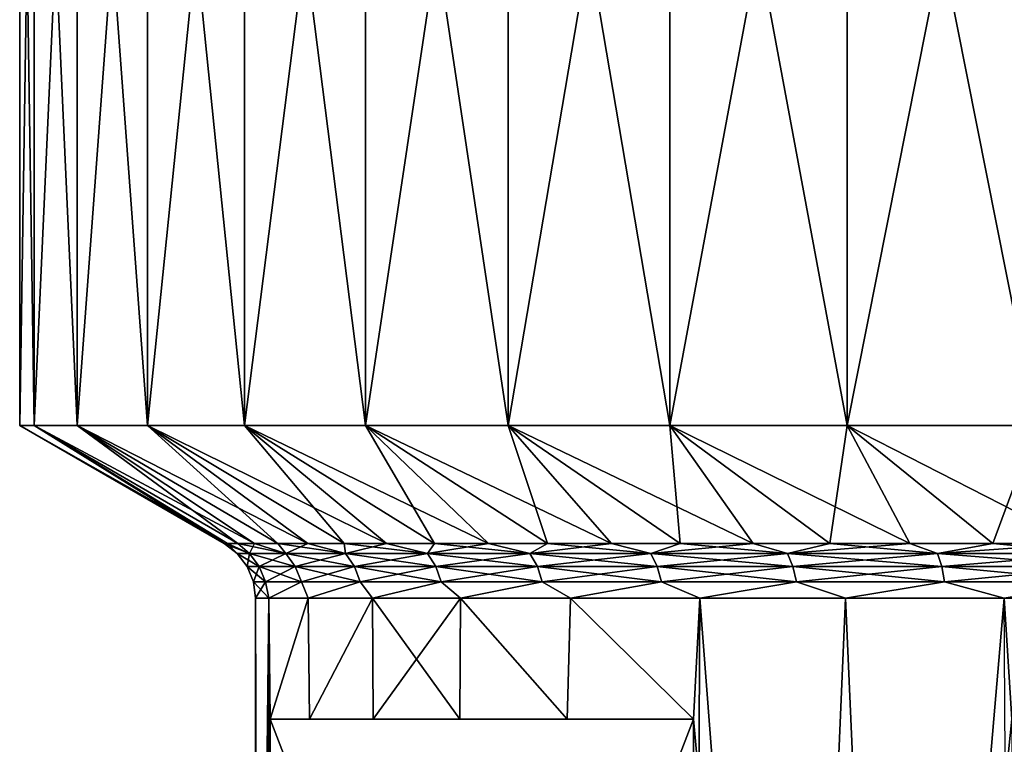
# Model space of a CAD drawing. Header units: metres. Extents: x -139 to 106, y -189 to 40.
# Tile 135 of 256: x -9 to -2.74, y -47.16 to -42.56. Entities that reach past the tile are written whole.
import ezdxf

# ---------------------------------------------------------------- set-up
doc = ezdxf.new("R2010")
doc.units = ezdxf.units.M
doc.layers.add('solid_153_ABGANG1_SW0003', color=7, linetype='CONTINUOUS')

msp = doc.modelspace()

# ---------------------------------------------------------------- linework, layer by layer
at = {"layer": 'solid_153_ABGANG1_SW0003'}
for points in [[(-8.908394, -39.077347, 69.007065), (-8.908394, -45.133972, 69.007065), (-9, -45.133972, 70.287895)], [(-9, -39.077347, 70.287895), (-9, -45.133972, 70.287895), (-8.908394, -45.133972, 71.568718)], [(-8.908394, -39.077347, 69.007065), (-9, -45.133972, 70.287895), (-9, -39.077347, 70.287895)], [(-8.908394, -39.077347, 71.568718), (-9, -39.077347, 70.287895), (-8.908394, -45.133972, 71.568718)], [(-8.63543, -39.077347, 67.752281), (-8.63543, -45.133972, 67.752281), (-8.908394, -45.133972, 69.007065)], [(-8.908394, -39.077347, 69.007065), (-8.63543, -39.077347, 67.752281), (-8.908394, -45.133972, 69.007065)], [(-8.908394, -39.077347, 71.568718), (-8.908394, -45.133972, 71.568718), (-8.63543, -45.133972, 72.823509)], [(-8.63543, -39.077347, 72.823509), (-8.908394, -39.077347, 71.568718), (-8.63543, -45.133972, 72.823509)], [(-8.186658, -39.077347, 66.549095), (-8.186658, -45.133972, 66.549095), (-8.63543, -45.133972, 67.752281)], [(-8.63543, -39.077347, 67.752281), (-8.186658, -39.077347, 66.549095), (-8.63543, -45.133972, 67.752281)], [(-8.63543, -39.077347, 72.823509), (-8.63543, -45.133972, 72.823509), (-8.186658, -45.133972, 74.026695)], [(-8.186658, -39.077347, 74.026695), (-8.63543, -39.077347, 72.823509), (-8.186658, -45.133972, 74.026695)], [(-7.57122, -39.077347, 65.422028), (-7.57122, -45.133972, 65.422028), (-8.186658, -45.133972, 66.549095)], [(-8.186658, -39.077347, 66.549095), (-7.57122, -39.077347, 65.422028), (-8.186658, -45.133972, 66.549095)], [(-8.186658, -39.077347, 74.026695), (-8.186658, -45.133972, 74.026695), (-7.57122, -45.133972, 75.153755)], [(-7.57122, -39.077347, 75.153755), (-8.186658, -39.077347, 74.026695), (-7.57122, -45.133972, 75.153755)], [(-6.801669, -39.077347, 64.394058), (-6.801669, -45.133972, 64.394058), (-7.57122, -45.133972, 65.422028)], [(-7.57122, -39.077347, 65.422028), (-6.801669, -39.077347, 64.394058), (-7.57122, -45.133972, 65.422028)], [(-7.57122, -39.077347, 75.153755), (-7.57122, -45.133972, 75.153755), (-6.801669, -45.133972, 76.181732)], [(-6.801669, -39.077347, 76.181732), (-7.57122, -39.077347, 75.153755), (-6.801669, -45.133972, 76.181732)], [(-5.893672, -39.077347, 63.486084), (-5.893672, -45.133972, 63.486084), (-6.801669, -45.133972, 64.394058)], [(-6.801669, -39.077347, 64.394058), (-5.893672, -39.077347, 63.486084), (-6.801669, -45.133972, 64.394058)], [(-6.801669, -39.077347, 76.181732), (-6.801669, -45.133972, 76.181732), (-5.893672, -45.133972, 77.089706)], [(-5.893672, -39.077347, 77.089706), (-6.801669, -39.077347, 76.181732), (-5.893672, -45.133972, 77.089706)], [(-4.865705, -39.077347, 62.716572), (-4.865705, -45.133972, 62.716572), (-5.893672, -45.133972, 63.486084)], [(-5.893672, -39.077347, 63.486084), (-4.865705, -39.077347, 62.716572), (-5.893672, -45.133972, 63.486084)], [(-5.893672, -39.077347, 77.089706), (-5.893672, -45.133972, 77.089706), (-4.865705, -45.133972, 77.859215)], [(-4.865705, -39.077347, 77.859215), (-5.893672, -39.077347, 77.089706), (-4.865705, -45.133972, 77.859215)], [(-3.738678, -39.077347, 62.101177), (-3.738678, -45.133972, 62.101177), (-4.865705, -45.133972, 62.716572)], [(-4.865705, -39.077347, 62.716572), (-3.738678, -39.077347, 62.101177), (-4.865705, -45.133972, 62.716572)], [(-4.865705, -39.077347, 77.859215), (-4.865705, -45.133972, 77.859215), (-3.738678, -45.133972, 78.474609)], [(-3.738678, -39.077347, 78.474609), (-4.865705, -39.077347, 77.859215), (-3.738678, -45.133972, 78.474609)], [(-2.535536, -39.077347, 61.652439), (-2.535536, -45.133972, 61.652439), (-3.738678, -45.133972, 62.101177)], [(-3.738678, -39.077347, 62.101177), (-2.535536, -39.077347, 61.652439), (-3.738678, -45.133972, 62.101177)], [(-3.738678, -39.077347, 78.474609), (-3.738678, -45.133972, 78.474609), (-2.535536, -45.133972, 78.923347)], [(-2.535536, -39.077347, 78.923347), (-3.738678, -39.077347, 78.474609), (-2.535536, -45.133972, 78.923347)], [(-9, -45.133972, 70.287895), (-8.908394, -45.133972, 69.007065), (-7.7, -45.884529, 70.287895)], [(-7.678468, -45.884529, 70.863335), (-9, -45.133972, 70.287895), (-7.7, -45.884529, 70.287895)], [(-7.678468, -45.884529, 70.863335), (-8.908394, -45.133972, 71.568718), (-9, -45.133972, 70.287895)], [(-8.908394, -45.133972, 69.007065), (-7.613997, -45.884529, 69.140266), (-7.678469, -45.884529, 69.712471)], [(-8.908394, -45.133972, 69.007065), (-8.63543, -45.133972, 67.752281), (-7.613997, -45.884529, 69.140266)], [(-8.908394, -45.133972, 69.007065), (-7.678469, -45.884529, 69.712471), (-7.7, -45.884529, 70.287895)], [(-7.506942, -45.884529, 72.00132), (-8.63543, -45.133972, 72.823509), (-8.908394, -45.133972, 71.568718)], [(-7.613995, -45.884529, 71.435532), (-7.506942, -45.884529, 72.00132), (-8.908394, -45.133972, 71.568718)], [(-7.678468, -45.884529, 70.863335), (-7.613995, -45.884529, 71.435532), (-8.908394, -45.133972, 71.568718)], [(-8.63543, -45.133972, 67.752281), (-7.357911, -45.884529, 68.01828), (-7.506945, -45.884529, 68.574486)], [(-8.63543, -45.133972, 67.752281), (-8.186658, -45.133972, 66.549095), (-7.357911, -45.884529, 68.01828)], [(-8.63543, -45.133972, 67.752281), (-7.506945, -45.884529, 68.574486), (-7.613997, -45.884529, 69.140266)], [(-7.167723, -45.884529, 73.101028), (-8.186658, -45.133972, 74.026695), (-8.63543, -45.133972, 72.823509)], [(-7.357906, -45.884529, 72.557518), (-7.167723, -45.884529, 73.101028), (-8.63543, -45.133972, 72.823509)], [(-7.506942, -45.884529, 72.00132), (-7.357906, -45.884529, 72.557518), (-8.63543, -45.133972, 72.823509)], [(-8.186658, -45.133972, 66.549095), (-6.937461, -45.884529, 66.946991), (-7.167728, -45.884529, 67.47477)], [(-8.186658, -45.133972, 66.549095), (-7.57122, -45.133972, 65.422028), (-6.937461, -45.884529, 66.946991)], [(-8.186658, -45.133972, 66.549095), (-7.167728, -45.884529, 67.47477), (-7.357911, -45.884529, 68.01828)], [(-6.668389, -45.884529, 74.137901), (-7.57122, -45.133972, 75.153755), (-8.186658, -45.133972, 74.026695)], [(-6.937454, -45.884529, 73.628807), (-6.668389, -45.884529, 74.137901), (-8.186658, -45.133972, 74.026695)], [(-7.167723, -45.884529, 73.101028), (-6.937454, -45.884529, 73.628807), (-8.186658, -45.133972, 74.026695)], [(-7.57122, -45.133972, 65.422028), (-6.36204, -45.884529, 65.950333), (-6.668397, -45.884529, 66.437897)], [(-7.57122, -45.133972, 65.422028), (-6.801669, -45.133972, 64.394058), (-6.36204, -45.884529, 65.950333)], [(-7.57122, -45.133972, 65.422028), (-6.668397, -45.884529, 66.437897), (-6.937461, -45.884529, 66.946991)], [(-6.020094, -45.884529, 75.088776), (-6.801669, -45.133972, 76.181732), (-7.57122, -45.133972, 75.153755)], [(-6.362031, -45.884529, 74.625465), (-6.020094, -45.884529, 75.088776), (-7.57122, -45.133972, 75.153755)], [(-6.668389, -45.884529, 74.137901), (-6.362031, -45.884529, 74.625465), (-7.57122, -45.133972, 75.153755)], [(-6.801669, -45.133972, 64.394058), (-5.644502, -45.884529, 65.050568), (-6.020104, -45.884529, 65.487022)], [(-6.801669, -45.133972, 64.394058), (-5.893672, -45.133972, 63.486084), (-5.644502, -45.884529, 65.050568)], [(-6.801669, -45.133972, 64.394058), (-6.020104, -45.884529, 65.487022), (-6.36204, -45.884529, 65.950333)], [(-5.237321, -45.884529, 75.932404), (-5.893672, -45.133972, 77.089706), (-6.801669, -45.133972, 76.181732)], [(-5.644491, -45.884529, 75.52523), (-5.237321, -45.884529, 75.932404), (-6.801669, -45.133972, 76.181732)], [(-6.020094, -45.884529, 75.088776), (-5.644491, -45.884529, 75.52523), (-6.801669, -45.133972, 76.181732)], [(-5.893672, -45.133972, 63.486084), (-4.800875, -45.884529, 64.267792), (-5.237333, -45.884529, 64.643394)], [(-5.893672, -45.133972, 63.486084), (-4.865705, -45.133972, 62.716572), (-4.800875, -45.884529, 64.267792)], [(-5.893672, -45.133972, 63.486084), (-5.237333, -45.884529, 64.643394), (-5.644502, -45.884529, 65.050568)], [(-4.337555, -45.884529, 76.64994), (-4.865705, -45.133972, 77.859215), (-5.893672, -45.133972, 77.089706)], [(-4.800863, -45.884529, 76.307999), (-4.337555, -45.884529, 76.64994), (-5.893672, -45.133972, 77.089706)], [(-5.237321, -45.884529, 75.932404), (-4.800863, -45.884529, 76.307999), (-5.893672, -45.133972, 77.089706)], [(-4.865705, -45.133972, 62.716572), (-3.850004, -45.884529, 63.619499), (-4.337568, -45.884529, 63.925858)], [(-4.865705, -45.133972, 62.716572), (-3.738678, -45.133972, 62.101177), (-3.850004, -45.884529, 63.619499)], [(-4.865705, -45.133972, 62.716572), (-4.337568, -45.884529, 63.925858), (-4.800875, -45.884529, 64.267792)], [(-3.340896, -45.884529, 77.225357), (-3.738678, -45.133972, 78.474609), (-4.865705, -45.133972, 77.859215)], [(-3.849991, -45.884529, 76.956291), (-3.340896, -45.884529, 77.225357), (-4.865705, -45.133972, 77.859215)], [(-4.337555, -45.884529, 76.64994), (-3.849991, -45.884529, 76.956291), (-4.865705, -45.133972, 77.859215)], [(-3.738678, -45.133972, 62.101177), (-3.34091, -45.884529, 63.350433), (-3.850004, -45.884529, 63.619499)], [(-3.738678, -45.133972, 62.101177), (-2.813132, -45.884529, 63.120167), (-3.34091, -45.884529, 63.350433)], [(-3.738678, -45.133972, 62.101177), (-2.535536, -45.133972, 61.652439), (-2.813132, -45.884529, 63.120167)], [(-2.269606, -45.884529, 77.645805), (-2.535536, -45.133972, 78.923347), (-3.738678, -45.133972, 78.474609)], [(-2.813117, -45.884529, 77.455627), (-2.269606, -45.884529, 77.645805), (-3.738678, -45.133972, 78.474609)], [(-3.340896, -45.884529, 77.225357), (-2.813117, -45.884529, 77.455627), (-3.738678, -45.133972, 78.474609)], [(-2.535536, -45.133972, 61.652439), (-2.269621, -45.884529, 62.929985), (-2.813132, -45.884529, 63.120167)], [(-7.617305, -45.947948, 70.287895), (-7.7, -45.884529, 70.287895), (-7.678469, -45.884529, 69.712471)], [(-7.539772, -45.947948, 71.371948), (-7.7, -45.884529, 70.287895), (-7.617305, -45.947948, 70.287895)], [(-7.539772, -45.947948, 71.371948), (-7.678468, -45.884529, 70.863335), (-7.7, -45.884529, 70.287895)], [(-7.539772, -45.947948, 69.203835), (-7.678469, -45.884529, 69.712471), (-7.613997, -45.884529, 69.140266)], [(-7.539772, -45.947948, 69.203835), (-7.617305, -45.947948, 70.287895), (-7.678469, -45.884529, 69.712471)], [(-7.539772, -45.947948, 71.371948), (-7.613995, -45.884529, 71.435532), (-7.678468, -45.884529, 70.863335)], [(-7.539772, -45.947948, 69.203835), (-7.613997, -45.884529, 69.140266), (-7.506945, -45.884529, 68.574486)], [(-7.308751, -45.947948, 72.433937), (-7.506942, -45.884529, 72.00132), (-7.613995, -45.884529, 71.435532)], [(-7.539772, -45.947948, 71.371948), (-7.308751, -45.947948, 72.433937), (-7.613995, -45.884529, 71.435532)], [(-7.308751, -45.947948, 68.141853), (-7.539772, -45.947948, 69.203835), (-7.506945, -45.884529, 68.574486)], [(-7.308751, -45.947948, 68.141853), (-7.506945, -45.884529, 68.574486), (-7.357911, -45.884529, 68.01828)], [(-7.308751, -45.947948, 72.433937), (-7.357906, -45.884529, 72.557518), (-7.506942, -45.884529, 72.00132)], [(-7.308751, -45.947948, 68.141853), (-7.357911, -45.884529, 68.01828), (-7.167728, -45.884529, 67.47477)], [(-6.928945, -45.947948, 73.452232), (-7.167723, -45.884529, 73.101028), (-7.357906, -45.884529, 72.557518)], [(-7.308751, -45.947948, 72.433937), (-6.928945, -45.947948, 73.452232), (-7.357906, -45.884529, 72.557518)], [(-6.928945, -45.947948, 67.12355), (-7.308751, -45.947948, 68.141853), (-7.167728, -45.884529, 67.47477)], [(-6.928945, -45.947948, 67.12355), (-7.167728, -45.884529, 67.47477), (-6.937461, -45.884529, 66.946991)], [(-6.928945, -45.947948, 73.452232), (-6.937454, -45.884529, 73.628807), (-7.167723, -45.884529, 73.101028)], [(-6.928945, -45.947948, 67.12355), (-6.937461, -45.884529, 66.946991), (-6.668397, -45.884529, 66.437897)], [(-6.408085, -45.947948, 74.40612), (-6.668389, -45.884529, 74.137901), (-6.937454, -45.884529, 73.628807)], [(-6.928945, -45.947948, 73.452232), (-6.408085, -45.947948, 74.40612), (-6.937454, -45.884529, 73.628807)], [(-6.408085, -45.947948, 66.16967), (-6.928945, -45.947948, 67.12355), (-6.668397, -45.884529, 66.437897)], [(-6.408085, -45.947948, 66.16967), (-6.668397, -45.884529, 66.437897), (-6.36204, -45.884529, 65.950333)], [(-6.408085, -45.947948, 74.40612), (-6.362031, -45.884529, 74.625465), (-6.668389, -45.884529, 74.137901)], [(-6.408085, -45.947948, 66.16967), (-6.36204, -45.884529, 65.950333), (-6.020104, -45.884529, 65.487022)], [(-5.756775, -45.947948, 65.299622), (-6.408085, -45.947948, 66.16967), (-6.020104, -45.884529, 65.487022)], [(-6.408085, -45.947948, 74.40612), (-5.756775, -45.947948, 75.276169), (-6.362031, -45.884529, 74.625465)], [(-5.756775, -45.947948, 75.276169), (-6.020094, -45.884529, 75.088776), (-6.362031, -45.884529, 74.625465)], [(-5.756775, -45.947948, 65.299622), (-6.020104, -45.884529, 65.487022), (-5.644502, -45.884529, 65.050568)], [(-5.756775, -45.947948, 75.276169), (-5.644491, -45.884529, 75.52523), (-6.020094, -45.884529, 75.088776)], [(-5.756775, -45.947948, 65.299622), (-5.644502, -45.884529, 65.050568), (-5.237333, -45.884529, 64.643394)], [(-4.988274, -45.947948, 64.53112), (-5.756775, -45.947948, 65.299622), (-5.237333, -45.884529, 64.643394)], [(-5.756775, -45.947948, 75.276169), (-4.988274, -45.947948, 76.04467), (-5.644491, -45.884529, 75.52523)], [(-4.988274, -45.947948, 76.04467), (-5.237321, -45.884529, 75.932404), (-5.644491, -45.884529, 75.52523)], [(-4.988274, -45.947948, 64.53112), (-5.237333, -45.884529, 64.643394), (-4.800875, -45.884529, 64.267792)], [(-4.988274, -45.947948, 76.04467), (-4.800863, -45.884529, 76.307999), (-5.237321, -45.884529, 75.932404)], [(-4.988274, -45.947948, 64.53112), (-4.800875, -45.884529, 64.267792), (-4.337568, -45.884529, 63.925858)], [(-4.118226, -45.947948, 63.879807), (-4.988274, -45.947948, 64.53112), (-4.337568, -45.884529, 63.925858)], [(-4.988274, -45.947948, 76.04467), (-4.118226, -45.947948, 76.695976), (-4.800863, -45.884529, 76.307999)], [(-4.118226, -45.947948, 76.695976), (-4.337555, -45.884529, 76.64994), (-4.800863, -45.884529, 76.307999)], [(-4.118226, -45.947948, 63.879807), (-4.337568, -45.884529, 63.925858), (-3.850004, -45.884529, 63.619499)], [(-4.118226, -45.947948, 76.695976), (-3.849991, -45.884529, 76.956291), (-4.337555, -45.884529, 76.64994)], [(-4.118226, -45.947948, 63.879807), (-3.850004, -45.884529, 63.619499), (-3.34091, -45.884529, 63.350433)], [(-3.164343, -45.947948, 63.358948), (-4.118226, -45.947948, 63.879807), (-3.34091, -45.884529, 63.350433)], [(-4.118226, -45.947948, 76.695976), (-3.164343, -45.947948, 77.216835), (-3.849991, -45.884529, 76.956291)], [(-3.164343, -45.947948, 77.216835), (-3.340896, -45.884529, 77.225357), (-3.849991, -45.884529, 76.956291)], [(-3.164343, -45.947948, 63.358948), (-3.34091, -45.884529, 63.350433), (-2.813132, -45.884529, 63.120167)], [(-3.164343, -45.947948, 77.216835), (-2.813117, -45.884529, 77.455627), (-3.340896, -45.884529, 77.225357)], [(-3.164343, -45.947948, 63.358948), (-2.813132, -45.884529, 63.120167), (-2.269621, -45.884529, 62.929985)], [(-2.146043, -45.947948, 62.979141), (-3.164343, -45.947948, 63.358948), (-2.269621, -45.884529, 62.929985)], [(-3.164343, -45.947948, 77.216835), (-2.146043, -45.947948, 77.596642), (-2.813117, -45.884529, 77.455627)], [(-2.146043, -45.947948, 77.596642), (-2.269606, -45.884529, 77.645805), (-2.813117, -45.884529, 77.455627)], [(-7.553642, -46.030846, 70.287895), (-7.617305, -45.947948, 70.287895), (-7.539772, -45.947948, 69.203835)], [(-7.476757, -46.030846, 71.362885), (-7.617305, -45.947948, 70.287895), (-7.553642, -46.030846, 70.287895)], [(-7.476757, -46.030846, 71.362885), (-7.539772, -45.947948, 71.371948), (-7.617305, -45.947948, 70.287895)], [(-7.476757, -46.030846, 69.212898), (-7.553642, -46.030846, 70.287895), (-7.539772, -45.947948, 69.203835)], [(-7.476757, -46.030846, 69.212898), (-7.539772, -45.947948, 69.203835), (-7.308751, -45.947948, 68.141853)], [(-7.247667, -46.030846, 72.416), (-7.308751, -45.947948, 72.433937), (-7.539772, -45.947948, 71.371948)], [(-7.476757, -46.030846, 71.362885), (-7.247667, -46.030846, 72.416), (-7.539772, -45.947948, 71.371948)], [(-7.247667, -46.030846, 68.159782), (-7.476757, -46.030846, 69.212898), (-7.308751, -45.947948, 68.141853)], [(-7.247667, -46.030846, 68.159782), (-7.308751, -45.947948, 68.141853), (-6.928945, -45.947948, 67.12355)], [(-6.871035, -46.030846, 73.425789), (-6.928945, -45.947948, 73.452232), (-7.308751, -45.947948, 72.433937)], [(-7.247667, -46.030846, 72.416), (-6.871035, -46.030846, 73.425789), (-7.308751, -45.947948, 72.433937)], [(-6.871035, -46.030846, 67.149994), (-7.247667, -46.030846, 68.159782), (-6.928945, -45.947948, 67.12355)], [(-6.871035, -46.030846, 67.149994), (-6.928945, -45.947948, 67.12355), (-6.408085, -45.947948, 66.16967)], [(-6.354528, -46.030846, 74.371696), (-6.408085, -45.947948, 74.40612), (-6.928945, -45.947948, 73.452232)], [(-6.871035, -46.030846, 73.425789), (-6.354528, -46.030846, 74.371696), (-6.928945, -45.947948, 73.452232)], [(-6.354528, -46.030846, 66.204086), (-6.871035, -46.030846, 67.149994), (-6.408085, -45.947948, 66.16967)], [(-6.354528, -46.030846, 66.204086), (-6.408085, -45.947948, 66.16967), (-5.756775, -45.947948, 65.299622)], [(-5.708662, -46.030846, 75.234474), (-5.756775, -45.947948, 75.276169), (-6.408085, -45.947948, 74.40612)], [(-6.354528, -46.030846, 74.371696), (-5.708662, -46.030846, 75.234474), (-6.408085, -45.947948, 74.40612)], [(-5.708662, -46.030846, 65.341309), (-6.354528, -46.030846, 66.204086), (-5.756775, -45.947948, 65.299622)], [(-5.708662, -46.030846, 65.341309), (-5.756775, -45.947948, 65.299622), (-4.988274, -45.947948, 64.53112)], [(-4.946584, -46.030846, 75.996552), (-4.988274, -45.947948, 76.04467), (-5.756775, -45.947948, 75.276169)], [(-5.708662, -46.030846, 75.234474), (-4.946584, -46.030846, 75.996552), (-5.756775, -45.947948, 75.276169)], [(-4.946584, -46.030846, 64.579231), (-5.708662, -46.030846, 65.341309), (-4.988274, -45.947948, 64.53112)], [(-4.946584, -46.030846, 64.579231), (-4.988274, -45.947948, 64.53112), (-4.118226, -45.947948, 63.879807)], [(-4.083807, -46.030846, 76.642418), (-4.118226, -45.947948, 76.695976), (-4.988274, -45.947948, 76.04467)], [(-4.946584, -46.030846, 75.996552), (-4.083807, -46.030846, 76.642418), (-4.988274, -45.947948, 76.04467)], [(-4.083807, -46.030846, 63.933365), (-4.946584, -46.030846, 64.579231), (-4.118226, -45.947948, 63.879807)], [(-4.083807, -46.030846, 63.933365), (-4.118226, -45.947948, 63.879807), (-3.164343, -45.947948, 63.358948)], [(-3.137896, -46.030846, 77.158928), (-3.164343, -45.947948, 77.216835), (-4.118226, -45.947948, 76.695976)], [(-4.083807, -46.030846, 76.642418), (-3.137896, -46.030846, 77.158928), (-4.118226, -45.947948, 76.695976)], [(-3.137896, -46.030846, 63.416859), (-4.083807, -46.030846, 63.933365), (-3.164343, -45.947948, 63.358948)], [(-3.137896, -46.030846, 63.416859), (-3.164343, -45.947948, 63.358948), (-2.146043, -45.947948, 62.979141)], [(-2.128107, -46.030846, 77.535561), (-2.146043, -45.947948, 77.596642), (-3.164343, -45.947948, 77.216835)], [(-3.137896, -46.030846, 77.158928), (-2.128107, -46.030846, 77.535561), (-3.164343, -45.947948, 77.216835)], [(-2.128107, -46.030846, 63.040226), (-3.137896, -46.030846, 63.416859), (-2.146043, -45.947948, 62.979141)], [(-7.513629, -46.127411, 70.287895), (-7.553642, -46.030846, 70.287895), (-7.476757, -46.030846, 69.212898)], [(-7.437152, -46.127411, 71.357193), (-7.553642, -46.030846, 70.287895), (-7.513629, -46.127411, 70.287895)], [(-7.437152, -46.127411, 71.357193), (-7.476757, -46.030846, 71.362885), (-7.553642, -46.030846, 70.287895)], [(-7.437152, -46.127411, 69.21859), (-7.513629, -46.127411, 70.287895), (-7.476757, -46.030846, 69.212898)], [(-7.437152, -46.127411, 69.21859), (-7.476757, -46.030846, 69.212898), (-7.247667, -46.030846, 68.159782)], [(-7.209275, -46.127411, 72.404724), (-7.247667, -46.030846, 72.416), (-7.476757, -46.030846, 71.362885)], [(-7.437152, -46.127411, 71.357193), (-7.209275, -46.127411, 72.404724), (-7.476757, -46.030846, 71.362885)], [(-7.209275, -46.127411, 68.171059), (-7.437152, -46.127411, 69.21859), (-7.247667, -46.030846, 68.159782)], [(-7.209275, -46.127411, 68.171059), (-7.247667, -46.030846, 68.159782), (-6.871035, -46.030846, 67.149994)], [(-6.834638, -46.127411, 73.409164), (-6.871035, -46.030846, 73.425789), (-7.247667, -46.030846, 72.416)], [(-7.209275, -46.127411, 72.404724), (-6.834638, -46.127411, 73.409164), (-7.247667, -46.030846, 72.416)], [(-6.834638, -46.127411, 67.166618), (-7.209275, -46.127411, 68.171059), (-6.871035, -46.030846, 67.149994)], [(-6.834638, -46.127411, 67.166618), (-6.871035, -46.030846, 67.149994), (-6.354528, -46.030846, 66.204086)], [(-6.320868, -46.127411, 74.350067), (-6.354528, -46.030846, 74.371696), (-6.871035, -46.030846, 73.425789)], [(-6.834638, -46.127411, 73.409164), (-6.320868, -46.127411, 74.350067), (-6.871035, -46.030846, 73.425789)], [(-6.320868, -46.127411, 66.225716), (-6.834638, -46.127411, 67.166618), (-6.354528, -46.030846, 66.204086)], [(-6.320868, -46.127411, 66.225716), (-6.354528, -46.030846, 66.204086), (-5.708662, -46.030846, 65.341309)], [(-5.678422, -46.127411, 75.208275), (-5.708662, -46.030846, 75.234474), (-6.354528, -46.030846, 74.371696)], [(-6.320868, -46.127411, 74.350067), (-5.678422, -46.127411, 75.208275), (-6.354528, -46.030846, 74.371696)], [(-5.678422, -46.127411, 65.367516), (-6.320868, -46.127411, 66.225716), (-5.708662, -46.030846, 65.341309)], [(-5.678422, -46.127411, 65.367516), (-5.708662, -46.030846, 65.341309), (-4.946584, -46.030846, 64.579231)], [(-4.920381, -46.127411, 75.966316), (-4.946584, -46.030846, 75.996552), (-5.708662, -46.030846, 75.234474)], [(-5.678422, -46.127411, 75.208275), (-4.920381, -46.127411, 75.966316), (-5.708662, -46.030846, 75.234474)], [(-4.920381, -46.127411, 64.609474), (-5.678422, -46.127411, 65.367516), (-4.946584, -46.030846, 64.579231)], [(-4.920381, -46.127411, 64.609474), (-4.946584, -46.030846, 64.579231), (-4.083807, -46.030846, 63.933365)], [(-4.062175, -46.127411, 76.608757), (-4.083807, -46.030846, 76.642418), (-4.946584, -46.030846, 75.996552)], [(-4.920381, -46.127411, 75.966316), (-4.062175, -46.127411, 76.608757), (-4.946584, -46.030846, 75.996552)], [(-4.062175, -46.127411, 63.967026), (-4.920381, -46.127411, 64.609474), (-4.083807, -46.030846, 63.933365)], [(-4.062175, -46.127411, 63.967026), (-4.083807, -46.030846, 63.933365), (-3.137896, -46.030846, 63.416859)], [(-3.121274, -46.127411, 77.122528), (-3.137896, -46.030846, 77.158928), (-4.083807, -46.030846, 76.642418)], [(-4.062175, -46.127411, 76.608757), (-3.121274, -46.127411, 77.122528), (-4.083807, -46.030846, 76.642418)], [(-3.121274, -46.127411, 63.453255), (-4.062175, -46.127411, 63.967026), (-3.137896, -46.030846, 63.416859)], [(-3.121274, -46.127411, 63.453255), (-3.137896, -46.030846, 63.416859), (-2.128107, -46.030846, 63.040226)], [(-2.116834, -46.127411, 77.497169), (-2.128107, -46.030846, 77.535561), (-3.137896, -46.030846, 77.158928)], [(-3.121274, -46.127411, 77.122528), (-2.116834, -46.127411, 77.497169), (-3.137896, -46.030846, 77.158928)], [(-2.116834, -46.127411, 63.078617), (-3.121274, -46.127411, 63.453255), (-2.128107, -46.030846, 63.040226)], [(-7.513629, -46.127411, 70.287895), (-7.5, -46.230938, 70.287895), (-7.416229, -46.230938, 71.405724)], [(-7.437152, -46.127411, 69.21859), (-7.5, -46.230938, 70.287895), (-7.513629, -46.127411, 70.287895)], [(-7.437152, -46.127411, 71.357193), (-7.513629, -46.127411, 70.287895), (-7.416229, -46.230938, 71.405724)], [(-7.437152, -46.127411, 69.21859), (-7.416231, -46.230938, 69.170074), (-7.5, -46.230938, 70.287895)], [(-7.437152, -46.127411, 71.357193), (-7.416229, -46.230938, 71.405724), (-7.209275, -46.127411, 72.404724)], [(-7.209275, -46.127411, 68.171059), (-7.416231, -46.230938, 69.170074), (-7.437152, -46.127411, 69.21859)], [(-7.209275, -46.127411, 68.171059), (-7.166796, -46.230938, 68.077232), (-7.416231, -46.230938, 69.170074)], [(-7.209275, -46.127411, 72.404724), (-7.416229, -46.230938, 71.405724), (-7.166792, -46.230938, 72.498566)], [(-7.209275, -46.127411, 72.404724), (-7.166792, -46.230938, 72.498566), (-6.834638, -46.127411, 73.409164)], [(-6.834638, -46.127411, 67.166618), (-7.166796, -46.230938, 68.077232), (-7.209275, -46.127411, 68.171059)], [(-6.834638, -46.127411, 67.166618), (-6.757267, -46.230938, 67.033768), (-7.166796, -46.230938, 68.077232)], [(-6.834638, -46.127411, 73.409164), (-7.166792, -46.230938, 72.498566), (-6.757261, -46.230938, 73.54203)], [(-6.834638, -46.127411, 73.409164), (-6.757261, -46.230938, 73.54203), (-6.320868, -46.127411, 74.350067)], [(-6.320868, -46.127411, 66.225716), (-6.757267, -46.230938, 67.033768), (-6.834638, -46.127411, 67.166618)], [(-6.320868, -46.127411, 66.225716), (-6.196792, -46.230938, 66.062996), (-6.757267, -46.230938, 67.033768)], [(-6.320868, -46.127411, 74.350067), (-6.757261, -46.230938, 73.54203), (-6.196784, -46.230938, 74.512802)], [(-6.320868, -46.127411, 74.350067), (-6.196784, -46.230938, 74.512802), (-5.678422, -46.127411, 75.208275)], [(-5.678422, -46.127411, 65.367516), (-6.196792, -46.230938, 66.062996), (-6.320868, -46.127411, 66.225716)], [(-5.678422, -46.127411, 65.367516), (-5.497891, -46.230938, 65.1866), (-6.196792, -46.230938, 66.062996)], [(-5.678422, -46.127411, 75.208275), (-6.196784, -46.230938, 74.512802), (-5.497882, -46.230938, 75.389198)], [(-5.678422, -46.127411, 75.208275), (-5.497882, -46.230938, 75.389198), (-4.920381, -46.127411, 75.966316)], [(-4.920381, -46.127411, 64.609474), (-5.497891, -46.230938, 65.1866), (-5.678422, -46.127411, 65.367516)], [(-4.920381, -46.127411, 64.609474), (-4.676177, -46.230938, 64.424156), (-5.497891, -46.230938, 65.1866)], [(-4.920381, -46.127411, 75.966316), (-5.497882, -46.230938, 75.389198), (-4.676166, -46.230938, 76.151634)], [(-4.920381, -46.127411, 75.966316), (-4.676166, -46.230938, 76.151634), (-4.062175, -46.127411, 76.608757)], [(-4.062175, -46.127411, 63.967026), (-4.676177, -46.230938, 64.424156), (-4.920381, -46.127411, 64.609474)], [(-4.062175, -46.127411, 63.967026), (-3.750004, -46.230938, 63.792706), (-4.676177, -46.230938, 64.424156)], [(-4.062175, -46.127411, 76.608757), (-4.676166, -46.230938, 76.151634), (-3.749992, -46.230938, 76.783089)], [(-4.062175, -46.127411, 76.608757), (-3.749992, -46.230938, 76.783089), (-3.121274, -46.127411, 77.122528)], [(-3.121274, -46.127411, 63.453255), (-3.750004, -46.230938, 63.792706), (-4.062175, -46.127411, 63.967026)], [(-3.121274, -46.127411, 63.453255), (-2.740062, -46.230938, 63.306343), (-3.750004, -46.230938, 63.792706)], [(-3.121274, -46.127411, 77.122528), (-3.749992, -46.230938, 76.783089), (-2.74005, -46.230938, 77.269447)], [(-3.121274, -46.127411, 77.122528), (-2.74005, -46.230938, 77.269447), (-2.116834, -46.127411, 77.497169)], [(-2.116834, -46.127411, 63.078617), (-2.740062, -46.230938, 63.306343), (-3.121274, -46.127411, 63.453255)], [(-2.116834, -46.127411, 63.078617), (-1.668913, -46.230938, 62.975933), (-2.740062, -46.230938, 63.306343)], [(-7.416231, -46.230938, 69.170074), (-7.477081, -53.999996, 69.702026), (-7.5, -53.999996, 70.287895)], [(-7.5, -46.230938, 70.287895), (-7.5, -53.999996, 70.287895), (-7.477081, -53.999996, 70.873764)], [(-7.416231, -46.230938, 69.170074), (-7.5, -53.999996, 70.287895), (-7.5, -46.230938, 70.287895)], [(-7.416229, -46.230938, 71.405724), (-7.5, -46.230938, 70.287895), (-7.477081, -53.999996, 70.873764)], [(-7.408469, -46.999996, 69.119736), (-7.477081, -53.999996, 69.702026), (-7.416231, -46.230938, 69.170074)], [(-7.416229, -46.230938, 71.405724), (-7.477081, -53.999996, 70.873764), (-7.408469, -53.999996, 71.456047)], [(-7.408469, -46.999996, 69.119736), (-7.416231, -46.230938, 69.170074), (-7.166796, -46.230938, 68.077232)], [(-7.416229, -46.230938, 71.405724), (-7.408469, -53.999996, 71.456047), (-7.408469, -46.999996, 71.456047)], [(-7.166792, -46.230938, 72.498566), (-7.416229, -46.230938, 71.405724), (-7.408469, -46.999996, 71.456047)], [(-7.166792, -46.230938, 72.498566), (-7.408469, -46.999996, 71.456047), (-7.157734, -46.999996, 72.527725)], [(-7.157734, -46.999996, 68.048058), (-7.408469, -46.999996, 69.119736), (-7.166796, -46.230938, 68.077232)], [(-7.157734, -46.999996, 68.048058), (-7.166796, -46.230938, 68.077232), (-6.757267, -46.230938, 67.033768)], [(-6.757261, -46.230938, 73.54203), (-7.166792, -46.230938, 72.498566), (-7.157734, -46.999996, 72.527725)], [(-6.757261, -46.230938, 73.54203), (-7.157734, -46.999996, 72.527725), (-6.752846, -46.999996, 73.551186)], [(-6.752846, -46.999996, 67.024597), (-7.157734, -46.999996, 68.048058), (-6.757267, -46.230938, 67.033768)], [(-6.752846, -46.999996, 67.024597), (-6.757267, -46.230938, 67.033768), (-6.196792, -46.230938, 66.062996)], [(-6.757261, -46.230938, 73.54203), (-6.752846, -46.999996, 73.551186), (-6.202519, -46.999996, 74.504379)], [(-6.196784, -46.230938, 74.512802), (-6.757261, -46.230938, 73.54203), (-6.202519, -46.999996, 74.504379)], [(-6.202519, -46.999996, 66.071404), (-6.752846, -46.999996, 67.024597), (-6.196792, -46.230938, 66.062996)], [(-6.196784, -46.230938, 74.512802), (-6.202519, -46.999996, 74.504379), (-5.518619, -46.999996, 75.36676)], [(-5.518619, -46.999996, 65.20903), (-6.202519, -46.999996, 66.071404), (-6.196792, -46.230938, 66.062996)], [(-5.518619, -46.999996, 65.20903), (-6.196792, -46.230938, 66.062996), (-5.497891, -46.230938, 65.1866)], [(-5.497882, -46.230938, 75.389198), (-6.196784, -46.230938, 74.512802), (-5.518619, -46.999996, 75.36676)], [(-5.497882, -46.230938, 75.389198), (-5.518619, -46.999996, 75.36676), (-4.715887, -46.999996, 76.119736)], [(-5.518619, -46.999996, 65.20903), (-5.497891, -46.230938, 65.1866), (-4.715887, -46.999996, 64.456047)], [(-5.497891, -46.230938, 65.1866), (-4.676177, -46.230938, 64.424156), (-4.715887, -46.999996, 64.456047)], [(-4.676166, -46.230938, 76.151634), (-5.497882, -46.230938, 75.389198), (-4.715887, -46.999996, 76.119736)], [(-4.676177, -46.230938, 64.424156), (-4.083348, -53.999996, 63.996925), (-4.715887, -53.999996, 64.456047)], [(-4.676177, -46.230938, 64.424156), (-4.715887, -53.999996, 64.456047), (-4.715887, -46.999996, 64.456047)], [(-4.676166, -46.230938, 76.151634), (-4.715887, -46.999996, 76.119736), (-4.083348, -53.999996, 76.578857)], [(-4.676177, -46.230938, 64.424156), (-3.750004, -46.230938, 63.792706), (-4.083348, -53.999996, 63.996925)], [(-3.749992, -46.230938, 76.783089), (-4.676166, -46.230938, 76.151634), (-4.083348, -53.999996, 76.578857)], [(-3.750004, -46.230938, 63.792706), (-3.406463, -53.999996, 63.606125), (-4.083348, -53.999996, 63.996925)], [(-3.749992, -46.230938, 76.783089), (-4.083348, -53.999996, 76.578857), (-3.406463, -53.999996, 76.969658)], [(-3.750004, -46.230938, 63.792706), (-2.740062, -46.230938, 63.306343), (-3.406463, -53.999996, 63.606125)], [(-2.74005, -46.230938, 77.269447), (-3.749992, -46.230938, 76.783089), (-3.406463, -53.999996, 76.969658)], [(-2.740062, -46.230938, 63.306343), (-2.692582, -46.999996, 63.287891), (-3.406463, -53.999996, 63.606125)], [(-2.74005, -46.230938, 77.269447), (-3.406463, -53.999996, 76.969658), (-2.692582, -53.999996, 77.287895)], [(-2.740062, -46.230938, 63.306343), (-1.668913, -46.230938, 62.975933), (-2.692582, -46.999996, 63.287891)], [(-7.408469, -46.999996, 69.119736), (-7.408469, -53.999996, 69.119736), (-7.477081, -53.999996, 69.702026)], [(-7.408469, -46.999996, 69.119736), (-4.715887, -53.999996, 64.456047), (-7.408469, -53.999996, 69.119736)], [(-7.408469, -46.999996, 69.119736), (-4.715887, -46.999996, 64.456047), (-4.715887, -53.999996, 64.456047)], [(-4.715887, -46.999996, 76.119736), (-7.408469, -53.999996, 71.456047), (-4.715887, -53.999996, 76.119736)], [(-7.408469, -46.999996, 71.456047), (-7.408469, -53.999996, 71.456047), (-4.715887, -46.999996, 76.119736)], [(-7.408469, -46.999996, 71.456047), (-4.715887, -46.999996, 76.119736), (-7.157734, -46.999996, 72.527725)], [(-5.518619, -46.999996, 65.20903), (-4.715887, -46.999996, 64.456047), (-7.408469, -46.999996, 69.119736)], [(-6.752846, -46.999996, 67.024597), (-7.408469, -46.999996, 69.119736), (-7.157734, -46.999996, 68.048058)], [(-6.202519, -46.999996, 66.071404), (-7.408469, -46.999996, 69.119736), (-6.752846, -46.999996, 67.024597)], [(-5.518619, -46.999996, 65.20903), (-7.408469, -46.999996, 69.119736), (-6.202519, -46.999996, 66.071404)], [(-7.157734, -46.999996, 72.527725), (-4.715887, -46.999996, 76.119736), (-6.752846, -46.999996, 73.551186)], [(-6.752846, -46.999996, 73.551186), (-4.715887, -46.999996, 76.119736), (-6.202519, -46.999996, 74.504379)], [(-6.202519, -46.999996, 74.504379), (-4.715887, -46.999996, 76.119736), (-5.518619, -46.999996, 75.36676)], [(-4.715887, -46.999996, 76.119736), (-4.715887, -53.999996, 76.119736), (-4.083348, -53.999996, 76.578857)], [(-2.692582, -46.999996, 63.287891), (-2.692582, -53.999996, 63.287891), (-3.406463, -53.999996, 63.606125)]]:
    msp.add_3dface(points, dxfattribs=at)

doc.saveas('drawing.dxf')
